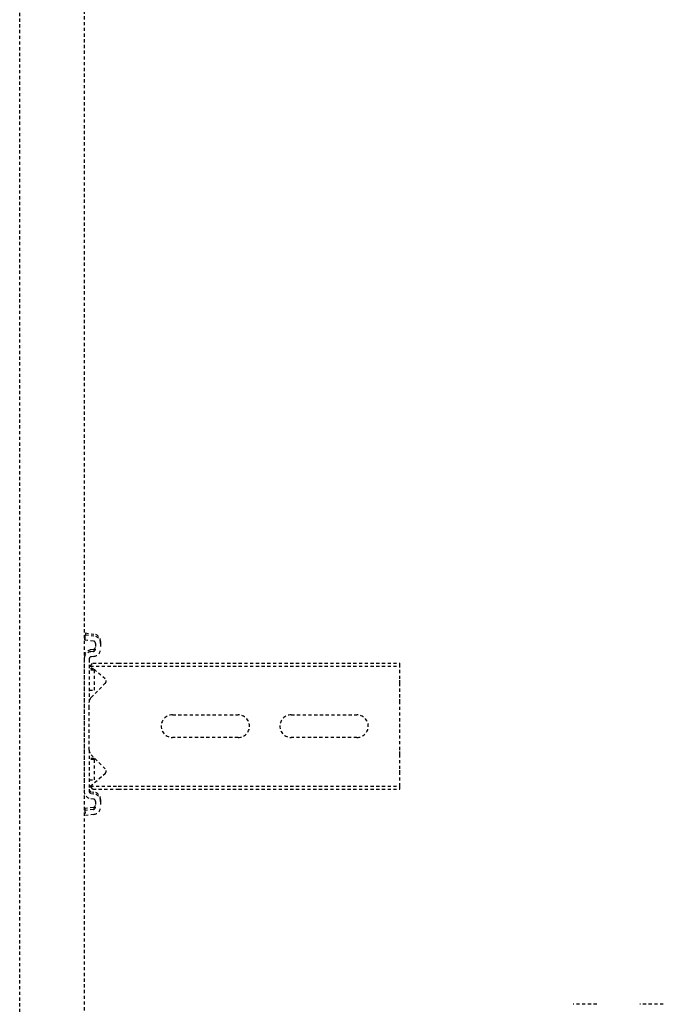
# Model space of a CAD drawing. Header units: centimetres. Extents: x 47725 to 65780, y 1899 to 12037.
# Tile 16 of 156: x 50028 to 50053, y 4573 to 4613. Entities that reach past the tile are written whole.
import ezdxf

# ---------------------------------------------------------------- set-up
doc = ezdxf.new("R2010")
doc.units = ezdxf.units.CM
doc.header["$LTSCALE"] = 0.02
doc.linetypes.add('DASHED2', pattern=[9.525, 6.35, -3.175])
doc.layers.add('CKDRZWI_', color=7, linetype='Continuous')

# ---------------------------------------------------------------- blocks, each defined once
blk = doc.blocks.new('A$7E8814B27261F1')
at = {"color": 7, "linetype": 'DASHED2', "ltscale": 10}
for p, q in [((636.73, 325.5), (711.34, 325.5)), ((711.34, 325.5), (4186.6, 325.5)), ((711.34, 300), (636.73, 300)), ((4186.6, 300), (711.34, 300)), ((725.73, 299.74), (723.75, 299.5)), ((724.16, 296.13), (723.75, 299.5)), ((726.45, 299.74), (725.73, 299.74)), ((726.15, 296.38), (725.73, 299.74)), ((726.86, 296.38), (726.45, 299.74)), ((730.45, 297.37), (730.32, 296.38)), ((732.43, 297.12), (732.31, 296.13)), ((733.15, 297.12), (733.02, 296.13)), ((785.65, 300), (733.42, 300)), ((749.67, 298), (733.42, 298)), ((734.17, 296.55), (735.3, 297.54)), ((734.17, 296.55), (734.17, 286.5)), ((735.3, 297.54), (740.4, 291.67)), ((735.3, 297.54), (735.3, 286.5)), ((737.86, 298), (737.86, 296)), ((742.16, 291.61), (747.76, 297.21)), ((745.86, 296), (745.86, 298)), ((746.32, 296), (746.32, 298)), ((749.67, 298), (751.98, 298)), ((751.98, 298), (766.27, 298)), ((766.27, 298), (768.58, 298)), ((785.65, 298), (768.58, 298)), ((770.49, 297.21), (776.09, 291.61)), ((773.36, 298), (773.36, 296)), ((777.85, 291.67), (782.95, 297.54)), ((781.36, 296), (781.36, 298)), ((781.82, 296.24), (781.82, 298)), ((782.95, 297.54), (784.08, 296.55)), ((782.95, 297.54), (782.95, 286.5)), ((784.08, 296.55), (784.08, 286.5)), ((786.37, 300), (785.65, 300)), ((786.76, 296.13), (786.64, 297.12)), ((788.75, 296.38), (788.63, 297.37)), ((789.47, 296.38), (789.34, 297.37)), ((793.34, 299.74), (792.93, 296.38)), ((794.06, 299.74), (793.34, 299.74)), ((793.34, 299.74), (795.32, 299.5)), ((794.06, 299.74), (796.04, 299.5)), ((795.32, 299.5), (794.91, 296.13)), ((796.04, 299.5), (795.32, 299.5)), ((796.04, 299.5), (795.63, 296.13)), ((729.33, 295.5), (727.14, 295.5)), ((729.33, 293.5), (727.14, 293.5)), ((730.05, 293.5), (729.33, 293.5)), ((745.86, 296), (737.86, 296)), ((746.32, 296), (745.86, 296)), ((781.36, 296), (773.36, 296)), ((781.61, 296), (781.36, 296)), ((791.93, 295.5), (789.74, 295.5)), ((791.93, 293.5), (789.74, 293.5)), ((792.65, 293.5), (791.93, 293.5)), ((734.17, 286.5), (734.17, 175)), ((735.3, 286.5), (735.3, 175)), ((782.95, 286.5), (782.95, 175)), ((784.08, 286.5), (784.08, 175)), ((754.62, 239), (754.62, 265)), ((763.62, 265), (763.62, 239)), ((754.62, 192), (754.62, 218)), ((763.62, 218), (763.62, 192)), ((734.17, 175), (735.3, 175)), ((735.3, 175), (740.4, 175)), ((740.4, 175), (742.16, 175)), ((742.16, 175), (747.76, 175)), ((747.76, 175), (749.67, 175)), ((749.67, 175), (768.58, 175)), ((768.58, 175), (770.49, 175)), ((770.49, 175), (776.09, 175)), ((776.09, 175), (777.85, 175)), ((777.85, 175), (782.95, 175)), ((782.95, 175), (784.08, 175)), ((648.91, 97.02), (648.91, 106.33)), ((648.91, 70.69), (648.91, 79.94))]:
    blk.add_line(p, q, dxfattribs=at)
for centre, radius, start, end in [((749.67, 295.3), 2.7, 90, 135), ((768.58, 295.3), 2.7, 45, 90), ((741.31, 292.46), 1.2, 221, 315), ((776.94, 292.46), 1.2, 225, 319), ((759.12, 265), 4.5, 0, 180), ((759.12, 239), 4.5, 180, 0), ((759.12, 218), 4.5, 0, 180), ((759.12, 192), 4.5, 180, 0)]:
    blk.add_arc(centre, radius, start, end, dxfattribs=at)
for centre, major_axis, start_param, end_param in [((733.42, 297), (0, 3), 0, 1.448623), ((733.42, 297), (0, 1), 0, 1.448623), ((734.14, 297), (0, 1), 0, 1.448623), ((785.65, 297), (0, -3), 1.692969, 3.141593), ((785.65, 297), (0, -1), 1.692969, 3.141593), ((786.37, 297), (0, -3), 1.692969, 3.141593), ((727.14, 296.5), (0, -3), 4.834562, 6.283185), ((727.14, 296.5), (0, -1), 4.834562, 6.283185), ((727.86, 296.5), (0, -1), 4.834562, 6.283185), ((729.33, 296.5), (0, 1), 3.141593, 4.590216), ((729.33, 296.5), (0, 3), 3.141593, 4.590216), ((730.05, 296.5), (0, 3), 3.141593, 4.590216), ((789.74, 296.5), (0, -3), 4.834562, 6.283185), ((789.74, 296.5), (0, -1), 4.834562, 6.283185), ((790.46, 296.5), (0, -1), 4.834562, 6.283185), ((791.93, 296.5), (0, 1), 3.141593, 4.590216), ((791.93, 296.5), (0, 3), 3.141593, 4.590216), ((792.65, 296.5), (0, 3), 3.141593, 4.590216)]:
    blk.add_ellipse(centre, major_axis=major_axis, ratio=0.999962, start_param=start_param, end_param=end_param, dxfattribs=at)

msp = doc.modelspace()

# ---------------------------------------------------------------- block references
at = {"layer": 'CKDRZWI_', "xscale": 0.1, "yscale": 0.1, "zscale": 0.1, "rotation": 89.99999999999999}
msp.add_blockref('A$7E8814B27261F1', (50060.429, 4508.604), dxfattribs=at)

doc.saveas('drawing.dxf')
